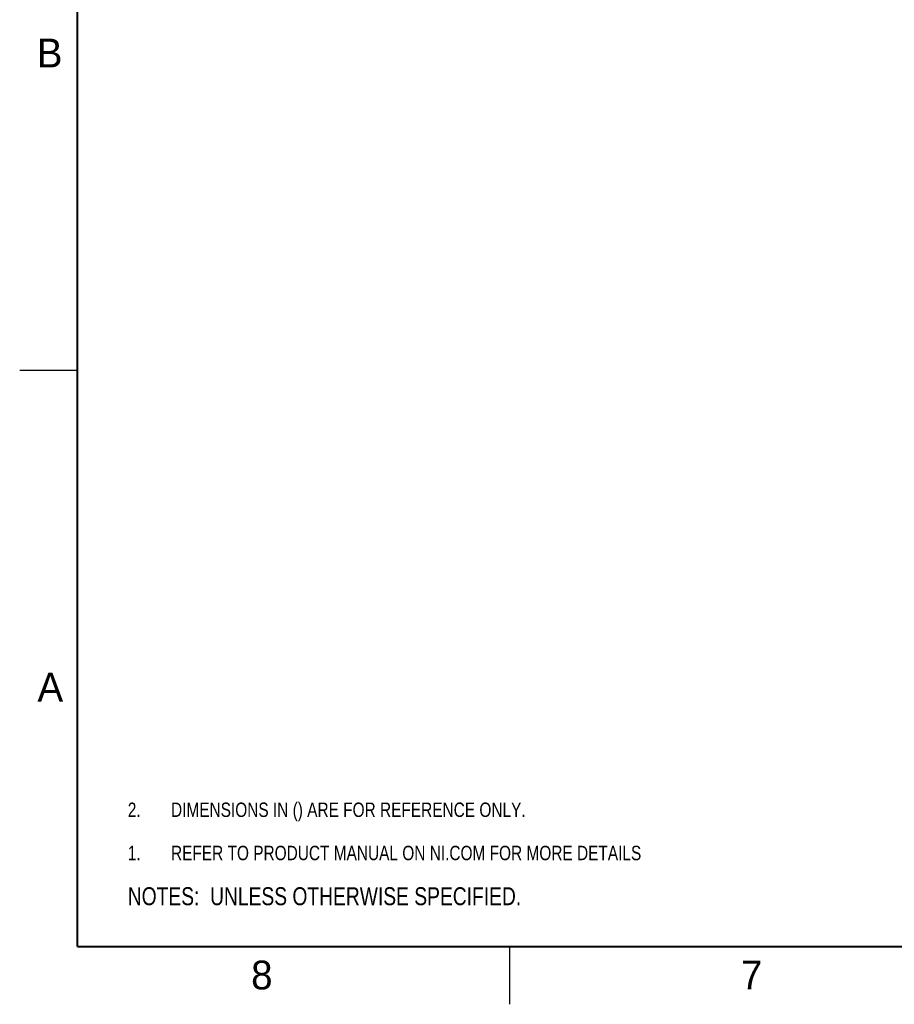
# Model space of a CAD drawing. Header units: inches. Extents: x 0 to 34, y 0 to 22.
# Tile 1 of 176: x 0 to 7.6, y 0 to 8.5. Entities that reach past the tile are written whole.
import ezdxf

# ---------------------------------------------------------------- set-up
doc = ezdxf.new("R2010")
doc.units = ezdxf.units.IN
doc.header["$LTSCALE"] = 1.87
doc.header["$MEASUREMENT"] = 0
doc.layers.get('0').update_dxf_attribs({"linetype": 'CONTINUOUS'})
doc.layers.add('DETAIL', color=7, linetype='CONTINUOUS')
doc.styles.get("Standard").update_dxf_attribs({"font": 'txt', "width": 0.8})
doc.styles.add('TEXTSTYLE_2', font='txt')

# ---------------------------------------------------------------- blocks, each defined once
blk = doc.blocks.new('CUSTOM_NOTE_BL0', base_point=(3.6251, 1.3124))
at = {"color": 2, "linetype": 'CONTINUOUS', "width": 0.8}
for s, p in [('1.', (0.9376, 1.2498)), ('REFER TO PRODUCT MANUAL ON NI.COM FOR MORE DETAILS', (1.3125, 1.25))]:
    blk.add_text(s, height=0.125, dxfattribs=at).set_placement(p)
blk = doc.blocks.new('NOTES_HEADER_BL1', base_point=(3.1215, 0.9375))
at = {"layer": 'DETAIL', "color": 2, "linetype": 'CONTINUOUS', "width": 0.8}
blk.add_text('NOTES:  UNLESS OTHERWISE SPECIFIED.', height=0.156, dxfattribs=at).set_placement((0.9375, 0.8595))
blk = doc.blocks.new('DIMS_REF_BL3', base_point=(3.1251, 1.6874))
at = {"layer": 'DETAIL', "color": 2, "linetype": 'CONTINUOUS', "width": 0.8}
for s, p in [('2.', (0.9376, 1.6248)), ('DIMENSIONS IN () ARE FOR REFERENCE ONLY.', (1.3125, 1.625))]:
    blk.add_text(s, height=0.125, dxfattribs=at).set_placement(p)

msp = doc.modelspace()

# ---------------------------------------------------------------- linework, layer by layer
at = {"color": 2, "linetype": 'CONTINUOUS'}
for p, q in [((0, 5.5), (0.5, 5.5)), ((4.25, 0), (4.25, 0.5))]:
    msp.add_line(p, q, dxfattribs=at)
at = {"color": 7, "linetype": 'CONTINUOUS', "const_width": 0.02}
for points in [[(0.5, 21.5), (0.5, 0.5)], [(0.5, 0.5), (33.5, 0.5)]]:
    msp.add_lwpolyline(points, dxfattribs=at)

# ---------------------------------------------------------------- block references
at = {"color": 2, "linetype": 'CONTINUOUS'}
msp.add_blockref('CUSTOM_NOTE_BL0', (3.6251, 1.3124), dxfattribs=at)
at = {"layer": 'DETAIL', "color": 2, "linetype": 'CONTINUOUS'}
for name, p in [('DIMS_REF_BL3', (3.1251, 1.6874)), ('NOTES_HEADER_BL1', (3.1215, 0.9375))]:
    msp.add_blockref(name, p, dxfattribs=at)

# ---------------------------------------------------------------- texts
at = {"color": 2, "linetype": 'CONTINUOUS', "char_height": 0.25, "width": 0.25, "attachment_point": 1, "line_spacing_factor": 0.9, "style": 'TEXTSTYLE_2'}
for s, insert in [('B', (0.1484, 8.3757)), ('A', (0.1541, 2.8761)), ('8', (2.0074, 0.3791)), ('7', (6.2553, 0.3787))]:
    msp.add_mtext(s, dxfattribs=dict(at, insert=insert))

doc.saveas('drawing.dxf')
